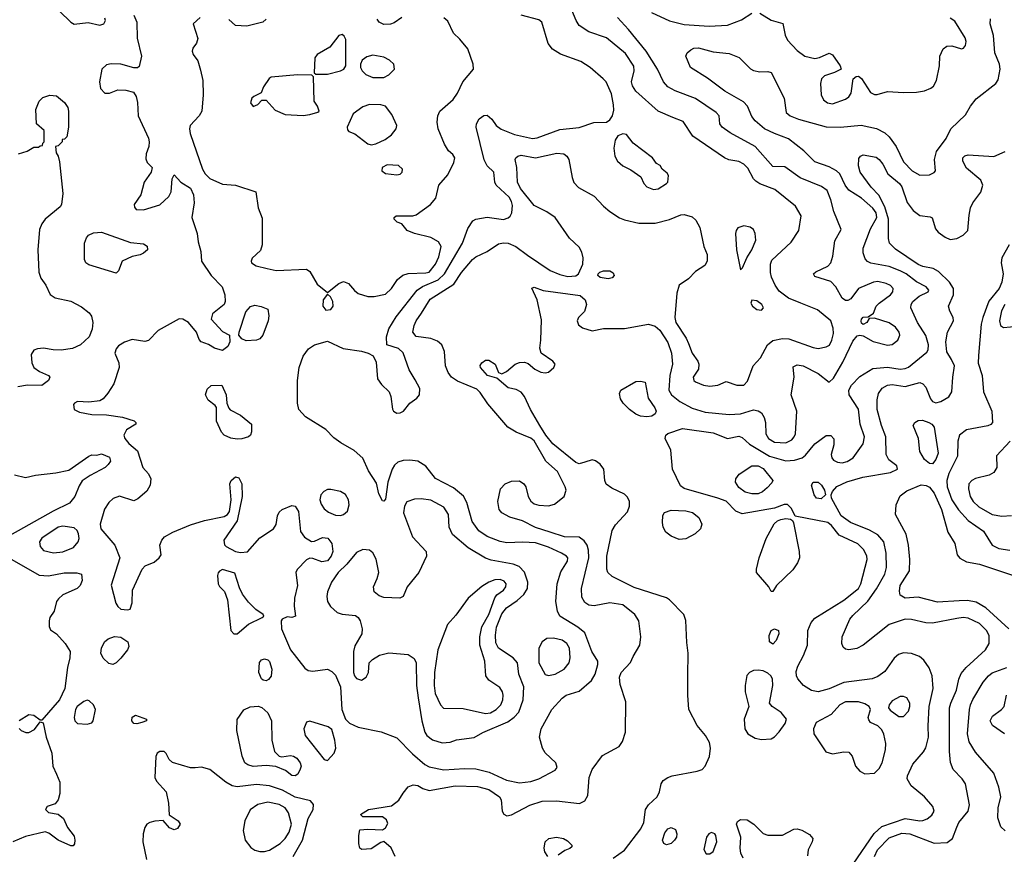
# Model space of a CAD drawing. Extents: x 1173079 to 1307053, y 522583 to 678478.
# Tile 127 of 256: x 1242617 to 1248720, y 539348 to 544521. Entities that reach past the tile are written whole.
import ezdxf

# ---------------------------------------------------------------- set-up
doc = ezdxf.new("R2010")
doc.units = 0

msp = doc.modelspace()

# ---------------------------------------------------------------- linework, layer by layer
at = {"layer": '0CON20XD'}
for points in [[(1242865, 544572.9), (1242935, 544506), (1242955, 544494.3), (1243042.7, 544502.7), (1243115, 544488.1), (1243138, 544495), (1243150, 544515), (1243145, 544530)], [(1244945.4, 539335), (1244919, 539389), (1244875, 539427.5), (1244855, 539421.4), (1244795, 539381.4), (1244737, 539377), (1244726.4, 539386.4), (1244720, 539415), (1244718.8, 539465), (1244725, 539500), (1244775, 539504), (1244865, 539500), (1244885, 539512), (1244898.8, 539538.8), (1244891.7, 539561.7), (1244865, 539580), (1244745, 539580), (1244730, 539595), (1244780, 539625), (1244920.7, 539649.3), (1244966.6, 539683.4), (1244995, 539726.2), (1245025, 539766), (1245055, 539778.6), (1245084.5, 539774.5), (1245116.4, 539756.4), (1245155, 539744.3), (1245316.8, 539773.2), (1245455, 539769.1), (1245525, 539748.9), (1245590, 539705), (1245600.8, 539685), (1245607.5, 539615), (1245617.3, 539597.3), (1245636.1, 539586.1), (1245665, 539592), (1245778.1, 539651.9), (1245855, 539676.7), (1245945, 539678.4), (1246087.2, 539662.8), (1246120, 539680), (1246137.6, 539712.4), (1246145.8, 539825), (1246165, 539874.4), (1246229.2, 539960.8), (1246333, 540017), (1246353.1, 540046.9), (1246371.9, 540105), (1246373, 540293), (1246339.8, 540399.8), (1246334.6, 540445), (1246345, 540475.6), (1246402.9, 540537.1), (1246418.5, 540575), (1246461.4, 540645), (1246467.1, 540695), (1246454, 540795), (1246429.2, 540835), (1246355, 540894.4), (1246275, 540905.6), (1246177, 540887), (1246145, 540893.1), (1246119.1, 540909.1), (1246102.1, 540942.1), (1246099.6, 540995), (1246144.2, 541185), (1246143, 541233), (1246133.5, 541263.5), (1246115, 541291.9), (1246085, 541314.4), (1245994.7, 541315.3), (1245905.5, 541345.5), (1245815, 541373.4), (1245734, 541414), (1245655, 541438.2), (1245605, 541464.3), (1245588, 541485), (1245580, 541535), (1245597, 541613), (1245626.2, 541645), (1245665, 541660.5), (1245715, 541662.2), (1245742.5, 541645), (1245754.4, 541625), (1245767.8, 541565), (1245785, 541535.8), (1245805, 541521.1), (1245835, 541511.5), (1245895, 541508.2), (1245931.2, 541518.8), (1245991.2, 541565), (1246003.3, 541605), (1245998.8, 541625), (1245949.8, 541719.8), (1245878.5, 541785), (1245805, 541910.4), (1245785, 541927.1), (1245695, 541963.8), (1245642.2, 541995), (1245519.3, 542140.7), (1245471.3, 542211.3), (1245450.8, 542230.8), (1245331, 542281), (1245294.4, 542305), (1245273.3, 542335), (1245256.9, 542375), (1245250.6, 542465), (1245234.3, 542505), (1245207.6, 542527.6), (1245165.3, 542545.3), (1245075, 542556.7), (1245054.5, 542585), (1245061.8, 542625), (1245073.8, 542655), (1245108.5, 542701.5), (1245160.3, 542789.7), (1245307.7, 542882.2), (1245355, 542953.5), (1245423.8, 543035), (1245445, 543051.5), (1245515.2, 543084.8), (1245585, 543131.8), (1245615, 543138.8), (1245645.2, 543135.2), (1245691.4, 543115), (1245765, 543062.5), (1245905, 542967.3), (1245965, 542940.7), (1246015, 542929.7), (1246065, 542933.9), (1246079.6, 542945), (1246106.5, 543005), (1246108.7, 543045), (1246100.5, 543080.5), (1246085, 543110.6), (1246025, 543167.8), (1245935.6, 543295), (1245885, 543330.4), (1245805, 543368.7), (1245721.2, 543475), (1245703.5, 543515), (1245697.7, 543605), (1245687.8, 543655), (1245691.4, 543665), (1245704, 543676), (1245725, 543680.9), (1245814.4, 543665.6), (1245946.6, 543693.4), (1245989.3, 543689.3), (1246009.2, 543675), (1246020, 543655), (1246041.9, 543541.9), (1246051.4, 543511.4), (1246080.1, 543480.1), (1246177.1, 543427.1), (1246235, 543365.6), (1246275, 543332.9), (1246335, 543292), (1246365, 543280), (1246455, 543260), (1246555, 543260.5), (1246645, 543282.5), (1246715, 543312.5), (1246735, 543313.5), (1246785, 543300), (1246808.7, 543278.7), (1246833.4, 543233.4), (1246857.5, 543115), (1246877.1, 543065), (1246878.1, 543025), (1246862.7, 542997.3), (1246805, 542961.1), (1246762.9, 542915), (1246704, 542875), (1246690, 542825), (1246678.2, 542675), (1246684.1, 542645), (1246748, 542548), (1246763.1, 542513.1), (1246784.6, 542455), (1246820, 542405), (1246827.3, 542385), (1246823.3, 542355), (1246790.6, 542305), (1246794.4, 542285), (1246805, 542275.7), (1246855, 542256.7), (1246895, 542250.5), (1246945, 542256.7), (1246995, 542279.4), (1247062.5, 542255), (1247105, 542255.7), (1247128.9, 542281.1), (1247162.2, 542375), (1247209.1, 542425), (1247252.9, 542505), (1247285, 542532.1), (1247345, 542545.4), (1247385, 542543.2), (1247535, 542488.7), (1247565, 542483.1), (1247615, 542493.3), (1247635.3, 542504.7), (1247651.6, 542535), (1247660, 542575), (1247658.4, 542608.4), (1247645.4, 542655), (1247562.6, 542722.6), (1247458, 542765), (1247383.1, 542795), (1247325, 542838.8), (1247299.6, 542875), (1247275.9, 542925.9), (1247270, 542955), (1247270.4, 543005), (1247279.6, 543030.4), (1247397.7, 543142.3), (1247445.5, 543215), (1247460.8, 543305), (1247426, 543365), (1247297.9, 543467.9), (1247205, 543503.8), (1247180, 543520), (1247165, 543535.5), (1247130.5, 543600.5), (1247106.1, 543626.1), (1247075, 543641.2), (1247012.3, 543652.2), (1246984.8, 543664.8), (1246790, 543800), (1246730.2, 543890.2), (1246665.7, 543915.7), (1246574.2, 543955), (1246435, 544077.8), (1246415, 544111.4), (1246409.1, 544135), (1246426.1, 544205), (1246424, 544234), (1246371.8, 544311.8), (1246255, 544408.2), (1246145, 544445.6), (1246085, 544485.7), (1246066.4, 544515), (1246040.2, 544580.3)], [(1246534, 544565), (1246645, 544513.3), (1246735, 544492.2), (1246889.5, 544480.5), (1247005, 544486.5), (1247090.3, 544519.7), (1247155, 544561.4)], [(1247205, 544561.4), (1247275, 544518.6), (1247346.6, 544496.6), (1247361.9, 544425), (1247376.9, 544395), (1247435, 544329.2), (1247484.3, 544294.3), (1247545, 544280), (1247574.1, 544285.9), (1247635, 544313.8), (1247655, 544303.3), (1247703.3, 544235), (1247707.5, 544215), (1247667.3, 544192.7), (1247605, 544173.8), (1247586.1, 544153.9), (1247580, 544125), (1247584.3, 544054.3), (1247600, 544025), (1247624, 544005), (1247655, 544000), (1247735, 544029.2), (1247755, 544042), (1247770, 544065), (1247783.8, 544155), (1247800.7, 544169.3), (1247815, 544170), (1247835, 544156.2), (1247889.8, 544069.8), (1247915, 544056.9), (1247931.8, 544058.2), (1247994.6, 544075.4), (1248095, 544069.4), (1248175, 544072.2), (1248225, 544081.1), (1248265, 544095.8), (1248281.7, 544108.3), (1248300, 544145), (1248317.5, 544235), (1248320, 544295), (1248339.7, 544340.3), (1248362.7, 544357.3), (1248395, 544360), (1248455, 544340), (1248466.4, 544343.6), (1248478.8, 544361.2), (1248484, 544385), (1248477.6, 544407.6), (1248412, 544512), (1248385, 544531.4)], [(1243325, 544550), (1243344.3, 544505), (1243346.2, 544406.2), (1243371.4, 544295), (1243358.3, 544231.7), (1243347, 544223), (1243325, 544222.5), (1243245, 544245.7), (1243185, 544246.9), (1243155, 544241.4), (1243126.9, 544215), (1243111.8, 544135), (1243118.9, 544095), (1243145, 544066), (1243174.2, 544065.8), (1243225, 544085.8), (1243275, 544084), (1243322.3, 544072.3), (1243338.6, 544045), (1243346.8, 544006.8), (1243350.8, 543925), (1243415, 543787.5), (1243420, 543765), (1243418.8, 543735), (1243400.7, 543689.3), (1243398.3, 543658.3), (1243407.5, 543635), (1243437.5, 543605), (1243432.5, 543575), (1243388.8, 543515), (1243368, 543435), (1243327.5, 543375), (1243328.3, 543358.3), (1243340, 543345), (1243385, 543343.3), (1243485, 543374.2), (1243541.2, 543425), (1243556, 543455), (1243562.5, 543535), (1243575, 543560), (1243616.7, 543515), (1243675, 543476), (1243695, 543436.2), (1243698.9, 543385), (1243684.6, 543295), (1243716.9, 543195), (1243722.9, 543145), (1243740, 543085), (1243744.2, 543025), (1243805, 542935.8), (1243872.2, 542865), (1243889.4, 542815), (1243890.8, 542775), (1243883.8, 542755), (1243811.7, 542698.3), (1243803.3, 542665), (1243875, 542587.5), (1243917.5, 542565), (1243920, 542525), (1243906.7, 542495), (1243875, 542471.2), (1243824.1, 542484.1), (1243787.7, 542507.7), (1243742.5, 542525), (1243729.3, 542539.3), (1243713.6, 542583.6), (1243664.2, 542644.2), (1243627.5, 542665), (1243605, 542667.1), (1243475, 542595.4), (1243415, 542532.5), (1243392.6, 542527.4), (1243315, 542538.2), (1243266.9, 542523.1), (1243230.5, 542499.5), (1243215, 542481.2), (1243207.1, 542455), (1243232, 542395), (1243234.2, 542365), (1243201.4, 542265), (1243164.5, 542205.5), (1243135, 542171.2), (1243115, 542158), (1243045, 542149.4), (1242975, 542154), (1242956.7, 542145), (1242950.8, 542135), (1242954.2, 542105), (1242988.3, 542088.3), (1243065, 542073.6), (1243155, 542072.9), (1243255, 542056.5), (1243326, 542035), (1243336.2, 542025), (1243336.2, 542015), (1243280.2, 541979.8), (1243262.9, 541945), (1243270, 541925), (1243293.9, 541895), (1243348.1, 541848.1), (1243381.1, 541745), (1243416, 541706), (1243429.2, 541675), (1243425.3, 541635), (1243405, 541597.8), (1243349.1, 541550.9), (1243325, 541539.2), (1243235, 541567.9), (1243195.9, 541554.1), (1243170.6, 541529.4), (1243143, 541487), (1243115.6, 541395), (1243119.4, 541365), (1243207.1, 541265), (1243237.5, 541185), (1243184.2, 541015.8), (1243213.1, 540905), (1243225, 540884), (1243245, 540868), (1243285, 540862.5), (1243303, 540867), (1243313.6, 540906.4), (1243316.2, 540985), (1243376, 541115), (1243394.3, 541135.7), (1243450.3, 541159.7), (1243481.2, 541185), (1243493.8, 541205), (1243486.7, 541265), (1243498.8, 541295), (1243515, 541316.2), (1243567.5, 541345), (1243675, 541390.8), (1243762.1, 541417.9), (1243885, 541442), (1243905.9, 541454.1), (1243917.5, 541472.5), (1243928.9, 541545), (1243919.2, 541645), (1243927.1, 541665), (1243955, 541688.6), (1243975, 541680.8), (1243993.3, 541645), (1243995.6, 541565.6), (1243965.5, 541414.5), (1243883.3, 541295), (1243886.1, 541266.1), (1243896.7, 541255), (1243955, 541224), (1243985, 541218.8), (1244028.3, 541221.7), (1244105, 541308.8), (1244191.2, 541365), (1244207.3, 541392.7), (1244214.3, 541445), (1244225, 541469.2), (1244245, 541485.7), (1244305, 541510), (1244325, 541506), (1244345, 541473.3), (1244358.3, 541348.3)], [(1243736.2, 544535), (1243693.3, 544495), (1243721.2, 544405), (1243713.3, 544375), (1243690, 544345), (1243686.2, 544325), (1243692, 544305), (1243720.8, 544265), (1243738.8, 544208.8), (1243753.3, 544143.3), (1243753.9, 544055), (1243745.5, 543954.5), (1243730, 543925), (1243674.3, 543865), (1243669.4, 543845), (1243673.1, 543815), (1243750.7, 543595), (1243767.9, 543565), (1243795, 543537.5), (1243875, 543500.8), (1243955, 543496.2), (1244080, 543455), (1244094.4, 543354.4), (1244120.7, 543290.7), (1244120.6, 543125), (1244109.7, 543090.3), (1244057.3, 543042.7), (1244051.2, 543025), (1244055, 543014), (1244083.3, 542995), (1244150.5, 542979.5), (1244207.3, 542967.3), (1244395, 542974.2), (1244415, 542961.2), (1244461.7, 542881.7), (1244525, 542830), (1244595, 542885.8), (1244625, 542898), (1244655, 542886.7), (1244691.7, 542841.7), (1244714.4, 542824.4), (1244774.5, 542804.5), (1244815, 542804.4)], [(1244145.8, 544524.2), (1244125, 544506.7), (1244025, 544480), (1243955, 544484), (1243913.2, 544523.2)], [(1244358.3, 541348.3), (1244382.8, 541312.8), (1244425, 541286), (1244445, 541289.2), (1244495, 541312.2), (1244527.3, 541307.3), (1244551.8, 541275), (1244557.9, 541225), (1244548.8, 541195), (1244525, 541167.9), (1244490.6, 541160.6), (1244435, 541182), (1244415, 541183.8), (1244395, 541173.8), (1244336.8, 541113.2), (1244329.2, 541095), (1244338.9, 541015), (1244321.4, 540935), (1244318, 540885), (1244326.2, 540825), (1244305, 540816.2), (1244275, 540820), (1244243.6, 540806.4), (1244237.5, 540795), (1244240.6, 540745), (1244295.3, 540615), (1244385, 540501.4), (1244405, 540488.1), (1244435, 540482.2), (1244525, 540495.5), (1244551.4, 540481.4), (1244575, 540458), (1244606.5, 540385), (1244614.6, 540244.6), (1244635.7, 540185), (1244660.4, 540160.4), (1244715.3, 540135.3), (1244857.1, 540107.1), (1244955, 540069.4), (1245050.9, 539970.8), (1245128.5, 539905), (1245155, 539889.4), (1245245, 539871.9), (1245375, 539880.5), (1245445, 539877.8), (1245526.4, 539856.4), (1245635, 539807.2), (1245715, 539791.4), (1245785, 539799.7), (1245835.8, 539815), (1245935, 539870), (1245948, 539885), (1245939.2, 539915), (1245875, 539977.1), (1245857.5, 540005), (1245839.1, 540075), (1245849.6, 540125), (1245915, 540246.2), (1245979.2, 540315), (1246005, 540334.3), (1246085, 540358.6), (1246162.2, 540425), (1246183.8, 540465), (1246200.9, 540525), (1246200.9, 540545), (1246163.9, 540605), (1246119.9, 540719.9), (1246076, 540756), (1245965, 540823.5), (1245949.5, 540855), (1245940, 540915), (1245948.5, 541025), (1245970.5, 541099.5), (1246012.7, 541165), (1246013.5, 541185), (1246006.5, 541195), (1245975.7, 541215), (1245895, 541250.7), (1245815, 541278.1), (1245735, 541282.9), (1245637.5, 541277.5), (1245595, 541286.2), (1245515, 541316.8), (1245463.5, 541353.5), (1245421, 541411), (1245388.9, 541528.9), (1245368.2, 541568.2), (1245305, 541620.4), (1245195, 541676.9), (1245133.8, 541753.8), (1245084.7, 541784.7), (1245035, 541791.8), (1244995, 541788.8), (1244961.7, 541778.3), (1244939.6, 541760.4), (1244925.2, 541734.8), (1244899.7, 541655), (1244885, 541548.8), (1244875, 541536), (1244865, 541538), (1244842.8, 541582.8), (1244828.9, 541648.9), (1244779.5, 541725), (1244743.8, 541803.8), (1244691.3, 541851.3), (1244607.7, 541897.7), (1244565, 541929.6), (1244515, 541980.9), (1244388.9, 542058.9), (1244348, 542105), (1244340, 542145), (1244339.6, 542285), (1244349.3, 542365), (1244373.9, 542435), (1244408.3, 542481.7), (1244445.2, 542504.8), (1244525, 542528), (1244622.1, 542482.1), (1244736.1, 542466.1), (1244776.7, 542455), (1244808.1, 542438.1), (1244827.5, 542397.5), (1244835.5, 542295), (1244860.4, 542260.4), (1244906.7, 542215), (1244918.5, 542185), (1244927.9, 542107.9), (1244935, 542094.4), (1244955, 542082.5), (1244975, 542084), (1244995.5, 542095), (1245035.8, 542144.2), (1245078.6, 542175), (1245094.4, 542195), (1245097.1, 542235), (1245068.9, 542288.9), (1245030.9, 542350.9), (1244995, 542456.7), (1244965, 542482.5), (1244893.3, 542505), (1244890.9, 542555), (1244904.3, 542605.7), (1244950.2, 542679.8), (1245081.1, 542845), (1245112.9, 542867.1), (1245210.6, 542909.4), (1245251.1, 542945), (1245362.3, 543135), (1245394, 543226), (1245425, 543274.2), (1245445, 543285.6), (1245515, 543297.5), (1245615, 543283.3), (1245645, 543292.9), (1245656.6, 543303.4), (1245666.6, 543323.4), (1245671.4, 543368.6), (1245665.9, 543395), (1245651.3, 543421.3), (1245569.4, 543495), (1245561.9, 543515), (1245556.7, 543575), (1245515, 543615.4), (1245495, 543652.2), (1245445.8, 543855), (1245448, 543875), (1245464.4, 543905.6), (1245493.2, 543926.8), (1245515, 543929.2), (1245543.8, 543903.8), (1245570, 543865), (1245602.1, 543842.1), (1245685, 543809.5), (1245795, 543784.1), (1245825, 543789.1), (1245965, 543840.7), (1246085, 543851.8), (1246175.7, 543884.3), (1246255, 543886.2), (1246275, 543900), (1246292, 543925), (1246299.1, 543960.9), (1246297.5, 543992.5), (1246285, 544061.2), (1246252.5, 544135), (1246233.6, 544153.6), (1246152, 544225), (1246095, 544261.9), (1245968.3, 544308.3), (1245918.7, 544338.7), (1245893, 544373), (1245853.8, 544505), (1245835, 544519.2), (1245725, 544549.1)], [(1244815, 542804.4), (1244885, 542820), (1244922.2, 542855), (1244959.8, 542910.2), (1244992.3, 542937.7), (1245025, 542948.2), (1245135, 542951.6), (1245155, 542956.9), (1245194.2, 543005), (1245215, 543050.8), (1245228.8, 543115), (1245213.4, 543143.4), (1245165, 543170.4), (1245065, 543195.5), (1245018.8, 543215), (1244986.4, 543256.4), (1244956.4, 543266.4), (1244937.5, 543285), (1244937.5, 543295), (1244950, 543305), (1245054.4, 543305.6), (1245075, 543310.6), (1245164.4, 543375), (1245195.7, 543415), (1245214.3, 543495), (1245270.9, 543559.1), (1245308, 543635), (1245313.8, 543665), (1245301.2, 543685), (1245275, 543708), (1245249.2, 543749.2), (1245210.8, 543845), (1245205.3, 543885.3), (1245207.9, 543925), (1245221.1, 543955), (1245303.6, 544026.4), (1245330, 544065), (1245363.4, 544136.6), (1245429.2, 544215), (1245427.5, 544245), (1245395, 544341.2), (1245345, 544401.2), (1245306.6, 544436.6), (1245271.7, 544511.7), (1245245, 544533.5)], [(1244985, 544534.2), (1244938.3, 544501.7), (1244915, 544492.7), (1244875, 544491.6), (1244845.7, 544505), (1244833.3, 544525)], [(1246296.2, 539325), (1246365, 539373.5), (1246466.2, 539505), (1246485.4, 539545), (1246495.7, 539625), (1246514.2, 539655), (1246567.8, 539705), (1246581.9, 539735), (1246592.9, 539785), (1246605.6, 539805), (1246634.3, 539825), (1246662, 539835), (1246816.6, 539863.4), (1246846.2, 539873.8), (1246866.1, 539893.9), (1246893.5, 539955), (1246899.5, 540005), (1246891.7, 540041.7), (1246868, 540085), (1246815.6, 540145.6), (1246764.4, 540245), (1246757.5, 540335), (1246759.2, 540455), (1246759.4, 540595), (1246751.1, 540661.1), (1246746.6, 540796.6), (1246733.9, 540835), (1246645.2, 540925.2), (1246626.8, 540936.8), (1246425, 541001.3), (1246289.9, 541069.9), (1246262.7, 541095), (1246256.2, 541116.2), (1246256, 541195), (1246290, 541355), (1246309.7, 541390.3), (1246385, 541470), (1246397.1, 541505), (1246397.1, 541535), (1246385, 541562), (1246365, 541580.6), (1246287, 541617), (1246253, 541643), (1246243.1, 541665), (1246238.1, 541735), (1246215, 541766.7), (1246185, 541787.5), (1246165, 541793.6), (1246120.9, 541779.2), (1246085, 541768.8), (1246065, 541776.4), (1245922.2, 541892.2), (1245879.2, 541945), (1245841.2, 542005), (1245782.9, 542105), (1245746.5, 542185), (1245725, 542211.4), (1245695, 542228.1), (1245645, 542240), (1245575, 542300), (1245516.2, 542315), (1245473.5, 542365), (1245471.4, 542378.6), (1245481.1, 542395), (1245505, 542410), (1245525, 542411.5), (1245564.5, 542385), (1245583.9, 542333.9), (1245605, 542326), (1245635, 542340), (1245687.1, 542385), (1245715, 542396.1), (1245745, 542397.5), (1245769.3, 542389.3), (1245810, 542355), (1245847, 542337), (1245875, 542331.4), (1245895, 542337.1), (1245928.6, 542365), (1245935.7, 542385), (1245920.8, 542405), (1245849.2, 542455), (1245840.6, 542485), (1245847.1, 542535), (1245851.1, 542661.1), (1245824.5, 542784.5), (1245792.3, 542857.7), (1245805, 542863.3), (1245862.2, 542842.2), (1246091, 542811), (1246122.3, 542785), (1246129.7, 542755), (1246118.4, 542711.6), (1246080.4, 542675), (1246072, 542655), (1246080.3, 542630.3), (1246105, 542611.9), (1246165, 542593.5), (1246235, 542606.1), (1246365, 542608), (1246515, 542633.8), (1246555, 542622.1), (1246585, 542597.3), (1246635, 542520), (1246656.6, 542455), (1246662.3, 542385), (1246647.4, 542315), (1246639.6, 542225), (1246656.4, 542195), (1246707.8, 542155), (1246785, 542114.1), (1246865, 542088.8), (1247015, 542074.6), (1247085, 542078.8), (1247165, 542102.3), (1247195, 542096.4), (1247213.9, 542083.9), (1247231.8, 542055), (1247240, 542025), (1247242.3, 541955), (1247258.5, 541925), (1247295, 541903.4), (1247365, 541898.8), (1247402.4, 541917.6), (1247418.1, 541935), (1247425.6, 541955), (1247433.3, 542095), (1247399.1, 542195), (1247417.8, 542305), (1247411.4, 542368.6), (1247435, 542381.4), (1247473.3, 542375), (1247565, 542328.5), (1247635, 542274.5), (1247661.7, 542298.3), (1247718.6, 542398.6), (1247780.8, 542529.2), (1247808.3, 542561.7), (1247825, 542566.2), (1247845, 542561.4), (1247906.3, 542526.3), (1247995, 542503.3), (1248025, 542508.1), (1248060, 542535), (1248072.2, 542565), (1248068.9, 542585), (1248045, 542614.3), (1248005, 542641.4), (1247915, 542670), (1247881.7, 542668.3), (1247867.5, 542645), (1247845, 542632.5), (1247835, 542640), (1247832, 542652), (1247834.3, 542665.7), (1247845, 542676.7), (1247875, 542680), (1247908.3, 542701.7), (1247926.2, 542745), (1247944, 542765), (1248014.4, 542815), (1248029.4, 542835), (1248030.6, 542855), (1248014, 542874), (1247986.9, 542886.9), (1247935, 542897.3), (1247908.8, 542895), (1247815.7, 542855), (1247768.7, 542791.3), (1247749.7, 542780.3), (1247735, 542780.8), (1247714, 542794), (1247674.7, 542865), (1247645, 542897.9), (1247545, 542928.8), (1247536.2, 542945), (1247552.5, 542957.5), (1247625, 542992.9), (1247644.3, 543015), (1247657.8, 543055), (1247669.7, 543150.3), (1247709.5, 543220.5), (1247662.5, 543332.5), (1247644.6, 543405), (1247621.9, 543461.9), (1247587, 543487), (1247455, 543541.5), (1247359.1, 543609.1), (1247285, 543611.4), (1247175, 543735.5), (1247020.2, 543820.2), (1246972, 543855), (1246956.7, 543875), (1246953.3, 543925), (1246933.8, 543945), (1246805, 544031.8), (1246679.2, 544079.2), (1246635, 544105.5), (1246607.3, 544135), (1246570, 544215), (1246499.5, 544325), (1246390.6, 544460.6), (1246323.1, 544535)], [(1247783.8, 539286.2), (1247913.4, 539476.6), (1247959.8, 539520.2), (1248105, 539570.8), (1248195, 539554.6), (1248215, 539556.5), (1248242, 539568), (1248270, 539590), (1248285.6, 539615), (1248276.9, 539645), (1248224.7, 539704.7), (1248143.2, 539773.2), (1248117.7, 539815), (1248120, 539835), (1248152.7, 539907.3), (1248217.8, 539982.2), (1248232.6, 540007.4), (1248249.6, 540075), (1248248.2, 540145), (1248253.1, 540265), (1248278.5, 540375), (1248273.2, 540455), (1248253.6, 540503.7), (1248221.5, 540551.5), (1248193.4, 540573.4), (1248145, 540593.1), (1248095, 540596.9), (1248063.7, 540586.3), (1248037.1, 540562.9), (1247979.8, 540480.2), (1247935, 540449.5), (1247900, 540435), (1247725, 540413.3), (1247635, 540372.9), (1247565, 540354.6), (1247525, 540363.6), (1247474.4, 540395), (1247440.4, 540435), (1247431.5, 540455), (1247429.8, 540480.2), (1247438.9, 540515), (1247475, 540580), (1247500.6, 540645), (1247501.2, 540735), (1247522, 540785), (1247545, 540812), (1247725, 540923.1), (1247816, 540995), (1247831.3, 541025), (1247870.6, 541175), (1247867.9, 541197.9), (1247847.9, 541237.9), (1247811.7, 541271.7), (1247696.2, 541326.2), (1247648.9, 541385), (1247625, 541403.9), (1247423.9, 541443.9), (1247400.9, 541490.9), (1247375, 541515.7), (1247355, 541516.9), (1247296.1, 541493.9), (1247095, 541458.5), (1247055, 541475.4), (1246995, 541537.5), (1246945, 541554.4), (1246736.1, 541616.1), (1246712.7, 541632.7), (1246663.2, 541735), (1246653.6, 541853.6), (1246618.6, 541925), (1246622.5, 541945), (1246634.6, 541955.4), (1246725, 541988.1), (1246915, 541960.4), (1247005, 541925.7), (1247075, 541939.6), (1247095, 541931.5), (1247140.6, 541890.6), (1247265, 541815.7), (1247365, 541786.6), (1247418.5, 541791.5), (1247466.7, 541805), (1247487.7, 541822.3), (1247545, 541892.9), (1247615, 541943.3), (1247645, 541943.5), (1247663.1, 541923.1), (1247663.1, 541885), (1247646.9, 541825), (1247650, 541805), (1247660.5, 541790.5), (1247685, 541778.1), (1247715, 541774.6), (1247745, 541781.8), (1247782.7, 541805), (1247845, 541892.9), (1247854, 541935), (1247826.1, 542015), (1247815, 542106), (1247758.1, 542195), (1247756.9, 542225), (1247771.9, 542255), (1247825, 542310.4), (1247905, 542358.6), (1247995, 542366.7), (1248075, 542355.7), (1248105, 542358.3), (1248125, 542366.5), (1248240.1, 542459.9), (1248247.6, 542475), (1248250.3, 542505), (1248234, 542564), (1248181.1, 542645), (1248139.3, 542735), (1248141.8, 542755), (1248153.2, 542775), (1248192.9, 542807.1), (1248246.7, 542835), (1248251.2, 542845), (1248236, 542865), (1248175.6, 542895.6), (1248110.4, 542945), (1248073.5, 542965), (1248005, 542990.9), (1247891.6, 543011.6), (1247871.6, 543021.6), (1247857.8, 543037.8), (1247845.4, 543075.4), (1247844.6, 543105), (1247889.6, 543225), (1247929.5, 543295), (1247924.6, 543324.6), (1247905, 543352.9), (1247835, 543415.3), (1247755.3, 543465.3), (1247732.5, 543495), (1247700, 543565), (1247680.5, 543585), (1247635, 543609.4), (1247545, 543640), (1247477.9, 543707.9), (1247383, 543783), (1247295, 543815.3), (1247233.3, 543845), (1247175, 543894.5), (1247155, 543921.9), (1247127.2, 543985), (1247102.2, 544012.2), (1246988.2, 544078.2), (1246879.1, 544159.1), (1246774.6, 544224.6), (1246746, 544295), (1246753.8, 544315), (1246776.2, 544335), (1246795, 544344.4), (1246825, 544347.5), (1246915, 544321.5), (1247015, 544310.9), (1247076.7, 544286.7), (1247146.6, 544216.6), (1247165, 544205.5), (1247205, 544197.3), (1247255, 544200.6), (1247275, 544192.9), (1247354.5, 544035), (1247368.6, 543945), (1247392, 543925), (1247444.7, 543904.7), (1247615, 543857.6), (1247705, 543855.3), (1247832.2, 543867.8), (1247926.6, 543846.6), (1247979.5, 543819.5), (1248005, 543795.6), (1248048.7, 543735), (1248095, 543639.4), (1248148.9, 543585), (1248195, 543558.2), (1248255, 543559.6), (1248285, 543573.3), (1248293.1, 543585), (1248287.3, 543655), (1248298.8, 543705), (1248358.6, 543785), (1248387.5, 543845), (1248479.4, 543930.6), (1248510, 543985), (1248545, 544031.4), (1248666.7, 544125), (1248680.9, 544149.1), (1248694.1, 544215), (1248690, 544245), (1248661.2, 544315), (1248653.3, 544423.3), (1248631.8, 544495), (1248634.6, 544525.4)], [(1244452.5, 544182.5), (1244525, 544184.2), (1244606.2, 544203.8), (1244626, 544215), (1244638, 544235), (1244637.7, 544397.7), (1244628.8, 544418.8), (1244615, 544428.8), (1244595, 544423.8), (1244539.4, 544350.6), (1244460, 544305), (1244446.7, 544285), (1244442.5, 544192.5), (1244452.5, 544182.5)], [(1244805, 544162.3), (1244875, 544163.5), (1244905, 544178.5), (1244941.1, 544215), (1244935.7, 544245), (1244909.2, 544269.2), (1244875, 544288.9), (1244805, 544301.1), (1244768.3, 544291.7), (1244740.7, 544269.3), (1244729.4, 544245), (1244730, 544225), (1244739.5, 544205), (1244761.7, 544181.7), (1244805, 544162.3)], [(1244375, 543927.5), (1244415, 543934), (1244465, 543947.5), (1244472.5, 543955), (1244463.3, 543985), (1244442, 544015), (1244437.5, 544167.5), (1244427.5, 544177.5), (1244339.1, 544179.1), (1244176.1, 544163.9), (1244163.6, 544156.4), (1244127.5, 544105), (1244113, 544067), (1244067.5, 544045), (1244056.4, 544033.6), (1244047.5, 544005), (1244065, 543982.5), (1244092.5, 543995), (1244118.3, 544021.7), (1244145, 544022.5), (1244200.9, 543960.9), (1244263, 543933), (1244375, 543927.5)], [(1242610.3, 543689.7), (1242663.9, 543706.1), (1242705, 543730), (1242735, 543730), (1242745, 543740), (1242758.3, 543741.7), (1242760, 543755), (1242770, 543765), (1242770, 543835), (1242722.5, 543875), (1242716.7, 543965), (1242738.8, 544015), (1242761.7, 544038.3), (1242805, 544053.8), (1242845, 544050), (1242895, 544007.5), (1242915.9, 543975.9), (1242920, 543955), (1242920, 543855), (1242910, 543795), (1242895, 543780), (1242881.7, 543778.3), (1242880, 543765), (1242855, 543740), (1242840, 543735), (1242842.5, 543695), (1242855.9, 543675.9), (1242865, 543640), (1242885.5, 543444.5), (1242875.8, 543375), (1242868.3, 543361.7), (1242775.8, 543284.2), (1242753.8, 543255), (1242740.3, 543219.7), (1242730.5, 543095), (1242737, 542957), (1242748.8, 542918.8), (1242779.2, 542875), (1242806.8, 542816.8), (1242836.8, 542796.8), (1242935, 542776), (1243000.7, 542740.7), (1243048.6, 542705), (1243062.8, 542682.8), (1243070.5, 542645), (1243066.2, 542603.8), (1243047.5, 542555), (1242995, 542506.5), (1242945, 542483.3), (1242875, 542472.9), (1242825, 542475.6), (1242765, 542484.3), (1242728.8, 542481.2), (1242705, 542473.3), (1242688, 542445), (1242692.2, 542395), (1242705.5, 542365.5), (1242740.2, 542340.2), (1242796, 542315), (1242804, 542305), (1242796, 542285), (1242755, 542253.3), (1242666.6, 542256.6), (1242605, 542245.4)], [(1244795, 543746), (1244825, 543752), (1244882.4, 543777.6), (1244921.7, 543808.3), (1244950.6, 543845), (1244954.4, 543865), (1244923.7, 543933.7), (1244885, 543984.2), (1244855, 543992.9), (1244785, 543995.6), (1244745, 543981.9), (1244685, 543938), (1244647.5, 543855), (1244648.3, 543838.3), (1244657.5, 543827.5), (1244695, 543813.8), (1244775, 543752), (1244795, 543746)], [(1246545, 543467.8), (1246575, 543471.9), (1246626.7, 543505), (1246633.3, 543515), (1246637.5, 543555), (1246629.3, 543569.3), (1246600, 543595), (1246586.4, 543616.4), (1246565, 543630), (1246540, 543665), (1246419.2, 543755), (1246378.9, 543808.9), (1246355, 543814.3), (1246325, 543802), (1246307.1, 543775), (1246300.5, 543725), (1246306.7, 543675), (1246323.3, 543645), (1246355, 543614.4), (1246405, 543590), (1246467.7, 543547.7), (1246486, 543505), (1246505, 543484.3), (1246545, 543467.8)], [(1247915.9, 539335), (1247933.3, 539375), (1248005, 539450.8), (1248085, 539479), (1248135, 539474.3), (1248285, 539416.6), (1248365, 539420.6), (1248399.4, 539445), (1248425, 539516), (1248438.2, 539545), (1248495.9, 539615), (1248504.7, 539655), (1248479.2, 539785), (1248459.2, 539815), (1248403.3, 539873.3), (1248386.9, 539916.9), (1248380, 539985), (1248380.7, 540255), (1248388, 540285), (1248424.1, 540365.9), (1248437.4, 540432.6), (1248452.3, 540467.7), (1248483.3, 540505), (1248603.6, 540615), (1248625.5, 540655), (1248625.4, 540705), (1248609.1, 540735), (1248565, 540778.2), (1248495, 540812), (1248465, 540815.3), (1248425, 540810.3), (1248275, 540779.6), (1248232.5, 540782.5), (1248145, 540803.5), (1248104.7, 540805.3), (1248005, 540772.3), (1247844.2, 540645), (1247805, 540624.4), (1247755, 540614.4), (1247735, 540619.2), (1247721.3, 540631.3), (1247713.1, 540655), (1247714.5, 540695), (1247762.9, 540805), (1247780.9, 540829.1), (1247873.8, 540916.2), (1247927.3, 540992.7), (1247979.4, 541085), (1247988.6, 541125), (1247986.6, 541215), (1247972.3, 541285), (1247935, 541327.9), (1247885, 541358), (1247765.5, 541405.5), (1247708.2, 541445), (1247648.5, 541555), (1247645.6, 541575), (1247653.8, 541596.2), (1247682.2, 541627.8), (1247744.3, 541655.7), (1247843.5, 541686.5), (1248015, 541713.5), (1248058, 541735), (1248054, 541755), (1248003.8, 541793.8), (1247986.9, 541825), (1247985.4, 541935), (1247958, 542005), (1247932.1, 542105), (1247930.9, 542165), (1247938.9, 542205), (1247962.9, 542237.1), (1247995, 542256.2), (1248025, 542259.2), (1248105, 542248.4), (1248195, 542271.5), (1248215, 542264.5), (1248233.8, 542243.8), (1248262, 542172), (1248275, 542153.5), (1248295, 542146.4), (1248326, 542154), (1248375, 542184.4), (1248394.5, 542215), (1248400, 542305), (1248411.8, 542375), (1248392.5, 542415), (1248362.7, 542462.7), (1248356.6, 542523.4), (1248366.5, 542583.5), (1248404.4, 542655), (1248403.3, 542675), (1248382.5, 542715), (1248374.6, 542745), (1248403.8, 542815), (1248405.4, 542855), (1248380, 542895), (1248310.8, 542960.8), (1248277.9, 542977.9), (1248215, 542991.2), (1248185, 543004.2), (1248045, 543098.5), (1248008.6, 543135), (1248001.1, 543165), (1248002.1, 543285), (1247980.1, 543360.1), (1247942.5, 543432.5), (1247893.9, 543483.9), (1247826.8, 543575), (1247816.2, 543615), (1247818.5, 543661.5), (1247828, 543675), (1247845, 543683.1), (1247925, 543669.6), (1247945, 543654.5), (1247966.2, 543625), (1247996.8, 543565), (1248070, 543505), (1248085, 543485.6), (1248117.1, 543387.1), (1248155, 543337.5), (1248195, 543307.5), (1248259.2, 543299.2), (1248272, 543292), (1248292.5, 543225), (1248308.9, 543205), (1248352.2, 543172.2), (1248385, 543159.6), (1248425.3, 543164.7), (1248465.4, 543184.6), (1248493.3, 543215), (1248500.9, 543309.1), (1248510.6, 543355), (1248524.3, 543385), (1248575, 543452), (1248586.5, 543495), (1248575, 543525.8), (1248485, 543600), (1248461.9, 543645), (1248463.1, 543665), (1248475, 543677.1), (1248495, 543683.1), (1248655, 543673.3), (1248725.5, 543704.5)], [(1244955, 543560), (1244975, 543564.4), (1244987.1, 543575), (1244989.2, 543595), (1244965, 543617.5), (1244895, 543621.2), (1244863.8, 543605), (1244862, 543585), (1244885, 543568.1), (1244955, 543560)], [(1247085, 542970), (1247097.7, 542982.3), (1247124.2, 543045), (1247155.6, 543095), (1247179.2, 543155), (1247175.8, 543195), (1247165, 543220), (1247143.8, 543235), (1247105, 543243.8), (1247068.9, 543231.1), (1247058.2, 543215), (1247054.6, 543195), (1247059.7, 543095), (1247085, 542970)], [(1243215, 542950), (1243045, 543000.6), (1243027.1, 543015), (1243020, 543035), (1243020, 543135), (1243030.5, 543169.5), (1243043.9, 543186.1), (1243075, 543200), (1243125, 543204.3), (1243305, 543139.2), (1243385, 543131.2), (1243407.3, 543117.3), (1243408.8, 543095), (1243385, 543073.8), (1243365, 543063.3), (1243315, 543053.3), (1243252.5, 543025), (1243230, 542965), (1243215, 542950)], [(1248750.4, 543125), (1248704.4, 543045.6), (1248700.5, 543015), (1248711.6, 542945), (1248705.2, 542895), (1248687.1, 542855), (1248623.5, 542776.5), (1248585.6, 542674.4), (1248576.5, 542633.5), (1248558.8, 542438.8), (1248557.6, 542392.4), (1248582.5, 542315), (1248590.3, 542215), (1248642.1, 542095), (1248645.6, 542025), (1248635, 542011.9), (1248616.6, 542003.4), (1248485, 541978.2), (1248441.5, 541945), (1248431.7, 541908.3), (1248428.8, 541815), (1248375, 541709.2), (1248363.3, 541665), (1248365.7, 541625), (1248394.2, 541545), (1248435, 541482.9), (1248495, 541416.2), (1248591.5, 541351.5), (1248645, 541263.2), (1248685, 541243.5), (1248753.1, 541233.1)], [(1246265, 542914.4), (1246215, 542922.5), (1246201.2, 542935), (1246202, 542945), (1246213.6, 542956.4), (1246235, 542964.2), (1246275, 542964.2), (1246295, 542951.2), (1246302, 542935), (1246288.3, 542921.7), (1246265, 542914.4)], [(1244515, 542720.8), (1244545, 542723.8), (1244560, 542745), (1244558, 542775), (1244544, 542804), (1244525, 542820), (1244498.6, 542785), (1244495.7, 542745.7), (1244515, 542720.8)], [(1247215, 542721.2), (1247226.2, 542735), (1247217.5, 542755), (1247185, 542779.2), (1247155, 542783.3), (1247148, 542765), (1247158, 542745), (1247185, 542724.4), (1247215, 542721.2)], [(1244021.1, 542531.1), (1243993.3, 542543.3), (1243975.9, 542565.9), (1243977.1, 542585), (1244018.7, 542711.3), (1244047.1, 542742.9), (1244075, 542750.8), (1244114.1, 542744.1), (1244155, 542727.5), (1244161.2, 542685), (1244157.5, 542655), (1244123.8, 542566.2), (1244106.2, 542543.8), (1244085, 542534.5), (1244021.1, 542531.1)], [(1248722.5, 542755), (1248702.6, 542717.4), (1248689.6, 542655), (1248696.2, 542626.2), (1248715, 542613.3), (1248845.3, 542625.3)], [(1243965, 541921.1), (1243926.9, 541926.9), (1243883.8, 541945), (1243867.5, 541965), (1243837, 542033), (1243837, 542117), (1243829.3, 542129.3), (1243785, 542163.3), (1243768.8, 542195), (1243779.5, 542230.5), (1243805, 542253.3), (1243870, 542255), (1243896.2, 542195), (1243901.2, 542145), (1243912.7, 542112.7), (1243922.2, 542102.2), (1243985, 542070), (1244054.5, 542015), (1244054.5, 541965.5), (1244046.9, 541945), (1244035, 541934.5), (1243995, 541923.8), (1243965, 541921.1)], [(1246505, 542058.6), (1246465, 542064.5), (1246435, 542075.6), (1246395.7, 542105), (1246357.1, 542145), (1246341.1, 542171.1), (1246334.4, 542205), (1246342.9, 542225), (1246435, 542277.8), (1246465, 542280.8), (1246493.9, 542273.9), (1246512.5, 542175), (1246554.3, 542115), (1246561.4, 542095), (1246555, 542078.8), (1246535, 542064), (1246505, 542058.6)], [(1248275, 541768.8), (1248255, 541770), (1248224.6, 541794.6), (1248195.7, 541845), (1248188.6, 541925), (1248154.4, 542005), (1248164.2, 542025), (1248185, 542036.4), (1248212, 542038), (1248251.2, 542025), (1248270.8, 542015), (1248285.6, 541995), (1248309.1, 541835), (1248295, 541796), (1248275, 541768.8)], [(1248755, 541909.4), (1248672, 541818), (1248673.3, 541745), (1248654.6, 541715.4), (1248625, 541697.5), (1248542, 541678), (1248517.5, 541665), (1248499.2, 541645), (1248496.9, 541613.1), (1248508.2, 541565), (1248526.8, 541535), (1248561.7, 541501.7), (1248645, 541454.7), (1248705, 541442.9), (1248765, 541447.8)], [(1242585, 541700), (1242654.2, 541684.2), (1242715, 541698.9), (1242841.7, 541711.7), (1242921.7, 541728.3), (1243045, 541816.7), (1243065, 541823.3), (1243095, 541822.5), (1243125, 541830), (1243175, 541810), (1243180, 541785), (1243166.4, 541763.6), (1243146.7, 541745), (1243053.8, 541696.2), (1243005, 541662.5), (1242985, 541631.2), (1242959.1, 541565), (1242926.1, 541523.9), (1242825, 541475.8), (1242524.2, 541305)], [(1247155, 541581.3), (1247112.8, 541592.8), (1247075, 541620.5), (1247053.8, 541655), (1247055.5, 541675), (1247075.6, 541705), (1247155, 541755.3), (1247195, 541755.3), (1247225, 541739.2), (1247284.4, 541665), (1247279.8, 541650.2), (1247249.7, 541620.3), (1247220.5, 541595), (1247195, 541582.8), (1247155, 541581.3)], [(1247585, 541551.9), (1247556.2, 541555), (1247540.9, 541575), (1247524.2, 541635), (1247535.8, 541654.2), (1247566, 541655), (1247587.5, 541635), (1247605.8, 541605), (1247612, 541575), (1247585, 541551.9)], [(1248746.8, 540745), (1248605.6, 540875.6), (1248545, 540911.1), (1248491.1, 540921.1), (1248440.3, 540919.7), (1248305, 540910.4), (1248185, 540940.9), (1248105.6, 540935.6), (1248074.4, 540954.4), (1248069.2, 540979.2), (1248074.5, 541015), (1248131.9, 541105), (1248133.1, 541175), (1248126.2, 541265), (1248111.7, 541331.7), (1248044.5, 541455), (1248050, 541515), (1248075, 541569.4), (1248115, 541600.4), (1248205, 541637.8), (1248235, 541634.4), (1248255, 541624.3), (1248285, 541585.7), (1248331.1, 541485), (1248370, 541345), (1248412.5, 541275), (1248428, 541205), (1248443.7, 541183.7), (1248485, 541161.5), (1248565, 541146.2), (1248845, 541053.2)], [(1244605, 541446.9), (1244625, 541453.5), (1244648.1, 541475), (1244659.5, 541515), (1244655.5, 541545), (1244637.1, 541577.1), (1244606.4, 541596.4), (1244545, 541610), (1244525, 541609.6), (1244502.5, 541597.5), (1244483.4, 541575), (1244477.8, 541545), (1244485, 541518.6), (1244505, 541488.9), (1244532, 541468), (1244575, 541450.8), (1244605, 541446.9)], [(1245235, 540038.9), (1245285, 540043.3), (1245325, 540057.8), (1245435, 540072.7), (1245487.9, 540102.1), (1245641.7, 540168.3), (1245682.4, 540197.6), (1245710.4, 540229.6), (1245736.8, 540305), (1245742.7, 540385), (1245710, 540465), (1245702.9, 540535), (1245675.6, 540565), (1245585, 540625.5), (1245568.8, 540658.8), (1245565.7, 540705.7), (1245573.3, 540755), (1245605, 540837.9), (1245635, 540876.2), (1245699.9, 540920.1), (1245742.1, 540957.9), (1245764.5, 540995.5), (1245767.1, 541035), (1245746.2, 541096.2), (1245712.5, 541132.5), (1245676.4, 541146.4), (1245539.6, 541170.4), (1245504.4, 541184.4), (1245397.8, 541247.8), (1245300.6, 541330.6), (1245279.5, 541375), (1245274.4, 541455), (1245245, 541499.4), (1245165, 541543.5), (1245105, 541550.6), (1245065, 541548.6), (1245017.7, 541532.3), (1245002.5, 541505), (1244995.6, 541465), (1245052.5, 541315), (1245135.6, 541225.6), (1245139.2, 541195), (1245091.8, 541095), (1245019.2, 541005), (1244993.3, 540946.7), (1244973.6, 540936.4), (1244875, 540940.5), (1244845, 540950.6), (1244815, 540974), (1244809.5, 541005), (1244833.1, 541056.9), (1244842.2, 541095), (1244826.9, 541176.9), (1244806, 541216), (1244785, 541232.7), (1244743.6, 541236.4), (1244705, 541218.9), (1244645, 541146), (1244592, 541095), (1244550.3, 541035), (1244526, 540975), (1244521.1, 540945), (1244525.4, 540915), (1244543.4, 540883.4), (1244585, 540847.3), (1244615, 540836.6), (1244697.8, 540827.8), (1244715.9, 540815.9), (1244728.5, 540795), (1244740.3, 540745), (1244737.3, 540715), (1244695, 540640.8), (1244685.4, 540605), (1244687.1, 540475), (1244692.1, 540455), (1244705, 540437.1), (1244735, 540427.5), (1244765, 540446.2), (1244779.2, 540475), (1244784, 540535), (1244803.7, 540556.3), (1244846.9, 540583.1), (1244905, 540596.2), (1245025, 540586.2), (1245061.6, 540561.6), (1245075.3, 540535), (1245077.2, 540395), (1245087.3, 540317.3), (1245108.9, 540175), (1245128.8, 540105), (1245140, 540085), (1245175, 540056.5), (1245235, 540038.9)], [(1246705, 541300), (1246655, 541319.1), (1246621.8, 541345), (1246605.4, 541375), (1246600.8, 541405), (1246602.4, 541447.6), (1246613.8, 541466.2), (1246655, 541480), (1246745, 541476.9), (1246786.8, 541466.8), (1246825.5, 541435.5), (1246844.4, 541395), (1246836.9, 541365), (1246803.3, 541333.3), (1246745, 541303.6), (1246705, 541300)], [(1242827.1, 541217.1), (1242885, 541222.8), (1242949.9, 541250.1), (1242979.1, 541285), (1242985.5, 541305), (1242981.1, 541335), (1242974.2, 541355), (1242955, 541371.4), (1242885, 541381.5), (1242855, 541375.4), (1242755, 541307.1), (1242739.5, 541285), (1242743.6, 541255), (1242765, 541231.8), (1242827.1, 541217.1)], [(1247285, 540977.5), (1247275, 540977.5), (1247260.6, 541005), (1247184.6, 541095), (1247182.9, 541115), (1247200, 541185), (1247242.8, 541305), (1247293, 541397), (1247314, 541415), (1247335, 541423.3), (1247365, 541428.9), (1247395, 541426.2), (1247407.7, 541417.7), (1247413.1, 541403.1), (1247447.5, 541225), (1247449.6, 541185), (1247437.7, 541155), (1247408.8, 541111.2), (1247308.1, 541015), (1247285, 540977.5)], [(1242568, 541175), (1242738, 541078), (1242796.8, 541073.2), (1242893, 541093), (1242971.7, 541091.7), (1243000, 541085), (1243003.8, 541045), (1242992.5, 541015), (1242974.2, 540995), (1242885, 540955.7), (1242857.6, 540932.4), (1242845.6, 540914.4), (1242831.2, 540855), (1242803.3, 540815), (1242800, 540795), (1242800.7, 540760.7), (1242809.3, 540739.3), (1242845, 540713.8), (1242900, 540655), (1242930, 540605), (1242928.6, 540565), (1242913.9, 540506.1), (1242896.8, 540375), (1242863.6, 540305), (1242755, 540180), (1242745, 540180), (1242705, 540209.2), (1242675, 540212.9), (1242613.8, 540175)], [(1243965, 540714.4), (1244034.7, 540775.3), (1244120, 540815), (1244130, 540825), (1244126.7, 540835), (1244080, 540865), (1244035, 540910), (1243999.3, 540959.3), (1243979.1, 540999.1), (1243950, 541090), (1243875, 541113.8), (1243856.1, 541103.9), (1243848.3, 541091.7), (1243843.8, 541075), (1243846.7, 541025), (1243855, 541007.5), (1243886.1, 540976.1), (1243905.6, 540925.6), (1243925.5, 540735.5), (1243944.6, 540714.6), (1243965, 540714.4)], [(1245505, 540220), (1245535, 540224.2), (1245569.6, 540245), (1245598.8, 540275), (1245611.5, 540305), (1245613.8, 540335), (1245609.6, 540355), (1245592.7, 540382.7), (1245525, 540427.7), (1245506.4, 540455), (1245499.5, 540545), (1245469.8, 540645), (1245469.5, 540695), (1245481.9, 540758.1), (1245525, 540833.3), (1245562.6, 540937.4), (1245574.2, 540955.8), (1245615, 540984.6), (1245631.1, 541005), (1245632.3, 541025), (1245620.1, 541040.1), (1245595, 541050.4), (1245561.2, 541048.8), (1245525, 541035.6), (1245482.4, 541007.6), (1245396, 540935), (1245320.3, 540829.7), (1245268.3, 540771.7), (1245209.5, 540615), (1245188.9, 540475), (1245186.7, 540395), (1245193.3, 540345), (1245225.3, 540275.3), (1245244.7, 540254.7), (1245365, 540251.8), (1245505, 540220)], [(1247285, 540651.2), (1247263.8, 540665), (1247262, 540705), (1247273.8, 540735), (1247295.9, 540745.9), (1247320, 540735), (1247322.5, 540715), (1247305, 540672.5), (1247285, 540651.2)], [(1243195, 540523.8), (1243170.8, 540530.8), (1243134.2, 540564.2), (1243121.2, 540595), (1243123.8, 540625), (1243143.8, 540665), (1243165.6, 540684.4), (1243205, 540697.8), (1243244.5, 540694.5), (1243288, 540665), (1243294.3, 540635), (1243285.6, 540615), (1243245, 540562.9), (1243215, 540533.8), (1243195, 540523.8)], [(1245895, 540455.6), (1245935, 540463.5), (1245990.8, 540495), (1246023.5, 540535), (1246029.5, 540565), (1246025.5, 540625), (1246008.9, 540655), (1245980, 540675), (1245925, 540688.2), (1245885, 540686.5), (1245855.6, 540665), (1245834.5, 540625), (1245834.4, 540535), (1245875, 540462.5), (1245895, 540455.6)], [(1244145, 540422.5), (1244126.4, 540426.4), (1244116.1, 540436.1), (1244100, 540475), (1244102.7, 540537.3), (1244115, 540553.3), (1244135, 540560), (1244155, 540553.8), (1244165, 540543.3), (1244180, 540495), (1244175, 540452.5), (1244159.5, 540430.5), (1244145, 540422.5)], [(1247215, 540059.4), (1247275, 540064), (1247295, 540076), (1247325, 540108), (1247362.1, 540157.9), (1247370, 540185), (1247336.6, 540226.6), (1247280, 540265), (1247263.8, 540285), (1247285.5, 540395), (1247282.2, 540435), (1247273.1, 540455), (1247255, 540470.9), (1247224.7, 540484.7), (1247195, 540490.3), (1247165, 540486.8), (1247140.6, 540475), (1247124, 540456), (1247112.9, 540395), (1247114.2, 540355), (1247136, 540265), (1247107.3, 540185), (1247110.8, 540125), (1247130, 540095), (1247175, 540067.8), (1247215, 540059.4)], [(1248725, 539493.3), (1248698.8, 539518.8), (1248679.4, 539575), (1248681.2, 539635), (1248697.2, 539705), (1248686.1, 539765), (1248655, 539850.4), (1248540.1, 539980.1), (1248502.3, 540045), (1248492.4, 540095), (1248503.1, 540245), (1248509.4, 540275), (1248525, 540306.7), (1248589.2, 540415), (1248621.2, 540455), (1248645, 540472.3), (1248735, 540506.7)], [(1243035, 540154.3), (1243065, 540163.8), (1243073.8, 540175), (1243087.5, 540245), (1243075.8, 540275), (1243048.9, 540298.9), (1243035, 540302.9), (1243015, 540295.7), (1242974.3, 540265), (1242963.5, 540245), (1242955.6, 540195), (1242960, 540175), (1242975, 540159.2), (1243035, 540154.3)], [(1247855, 539847.1), (1247915, 539851.4), (1247945, 539880), (1247963.5, 539915), (1247982.2, 539995), (1247984.4, 540035), (1247972.6, 540092.6), (1247959.8, 540119.8), (1247935, 540144.2), (1247890, 540165), (1247880.5, 540180.5), (1247876.4, 540196.4), (1247890, 540245), (1247882, 540265), (1247855, 540281.5), (1247815, 540293.8), (1247735, 540293.2), (1247700, 540275), (1247645.8, 540215), (1247553.3, 540165), (1247537.5, 540125), (1247538.6, 540095), (1247614.1, 539984.1), (1247655, 539971.5), (1247725, 539984), (1247755, 539980), (1247775.9, 539955.9), (1247797.8, 539895), (1247825, 539862.9), (1247855, 539847.1)], [(1248095, 540202.5), (1248125, 540235.8), (1248134.6, 540265), (1248133.8, 540285), (1248115, 540317.8), (1248095, 540326.7), (1248075, 540326.9), (1248025, 540300), (1248006.2, 540275), (1248002.5, 540255), (1248011.2, 540241.2), (1248065, 540202.5), (1248095, 540202.5)], [(1248720.8, 540095), (1248646.6, 540146.6), (1248632.9, 540175), (1248646.7, 540205), (1248701.9, 540245), (1248718.5, 540265), (1248732.5, 540335)], [(1244325, 539833.3), (1244305, 539836.9), (1244265, 539866.7), (1244205, 539892.2), (1244145, 539897.8), (1244065, 539892.7), (1244032.1, 539902.1), (1244012.9, 539915), (1243995.5, 539955.5), (1243962.5, 540115), (1243965.5, 540184.5), (1244006.6, 540243.4), (1244045, 540262), (1244096.1, 540266.1), (1244118.8, 540258.8), (1244155, 540224), (1244178.5, 540175), (1244181.1, 540055), (1244195.9, 539985.9), (1244226.4, 539956.4), (1244241.7, 539951.7), (1244295, 539960), (1244315, 539956.7), (1244335, 539943.3), (1244356.2, 539915), (1244361.2, 539895), (1244356.4, 539875), (1244340.6, 539845), (1244325, 539833.3)], [(1242615, 540127.5), (1242627.5, 540115), (1242655, 540103.8), (1242675, 540103.8), (1242708.3, 540121.7), (1242745, 540170), (1242763, 540163), (1242780.9, 540075), (1242816.2, 539975), (1242823.8, 539893.8), (1242845.5, 539845.5), (1242865.7, 539795), (1242865.7, 539724.3), (1242856.2, 539685), (1242838.3, 539661.7), (1242787.5, 539645), (1242776.7, 539625), (1242795, 539606.7), (1242855.9, 539595.9), (1242889.2, 539569.2), (1242913.8, 539515), (1242955, 539460), (1242960, 539435), (1242957, 539413), (1242948.8, 539401.2), (1242935, 539400), (1242855, 539435.6), (1242798.7, 539478.7), (1242775, 539486.9), (1242652.7, 539457.3), (1242575, 539425.3)], [(1243344.1, 540155.9), (1243325, 540159.2), (1243312.2, 540175), (1243315, 540198.8), (1243335, 540210), (1243402.5, 540185), (1243402.5, 540175), (1243375, 540164), (1243344.1, 540155.9)], [(1244525, 539928.6), (1244565.6, 539975), (1244576.7, 540005), (1244571.5, 540055), (1244552.1, 540122.1), (1244528.5, 540138.5), (1244415, 540173.3), (1244395, 540167.5), (1244377.5, 540125), (1244386.9, 540085), (1244505, 539935.8), (1244525, 539928.6)], [(1244311.5, 539335), (1244371.1, 539435), (1244405, 539570), (1244435.7, 539625), (1244437.3, 539657.3), (1244419.1, 539679.1), (1244325, 539701.2), (1244245.8, 539745.8), (1244165, 539773.3), (1244085, 539780.5), (1243965, 539767.1), (1243935, 539772.7), (1243895, 539794.4), (1243795, 539873.1), (1243745, 539887.1), (1243705, 539884.3), (1243675, 539884.2), (1243565, 539918), (1243543.8, 539935), (1243525, 539973.3), (1243512.5, 539985), (1243485, 539985.7), (1243468.8, 539975), (1243461.2, 539955), (1243455.8, 539825), (1243465, 539801.2), (1243524.4, 539734.4), (1243539.2, 539665), (1243543, 539593), (1243600, 539555), (1243611.2, 539535), (1243595, 539507.5), (1243575, 539500), (1243545, 539512.5), (1243507, 539557), (1243455, 539554), (1243425, 539545.8), (1243405, 539533.8), (1243392.5, 539515), (1243383.3, 539475), (1243381.1, 539425), (1243403.6, 539316.4)], [(1244135, 539365.4), (1244165, 539372.7), (1244230.9, 539415), (1244263.4, 539446.6), (1244288.1, 539485), (1244301.7, 539535), (1244283.5, 539605), (1244261.8, 539635), (1244225, 539657.4), (1244155, 539671.9), (1244093.1, 539656.9), (1244046.3, 539623.7), (1244011.8, 539555), (1244002.5, 539495), (1244015.4, 539435), (1244050.4, 539390.4), (1244075, 539374.5), (1244105, 539366.2), (1244135, 539365.4)], [(1247101.5, 539325), (1247086.7, 539355), (1247082.2, 539385), (1247086, 539455), (1247060, 539535), (1247065, 539551.2), (1247085, 539564.3), (1247125, 539562.5), (1247166.7, 539535), (1247225, 539476.7), (1247255, 539466.2), (1247345, 539466.2), (1247415.6, 539504.4), (1247435, 539506.7), (1247465, 539498.2), (1247511.7, 539471.7), (1247531.9, 539445), (1247529.4, 539425), (1247503.8, 539376.2), (1247499.4, 539339.4)], [(1246625, 539405.8), (1246610, 539415), (1246601.4, 539435), (1246615, 539482), (1246635, 539506), (1246655, 539513.8), (1246681.2, 539501.2), (1246690, 539475), (1246687.1, 539455), (1246675.7, 539435), (1246655, 539414.4), (1246625, 539405.8)], [(1245890, 539335), (1245872.7, 539362.7), (1245868, 539385), (1245874.3, 539425), (1245896.7, 539445), (1245945, 539454.3), (1245987.5, 539445), (1246012.3, 539432.3), (1246040, 539405), (1246040, 539395), (1246026.7, 539383.3), (1245995, 539372.5), (1245955, 539343.3)], [(1246895, 539350.8), (1246915, 539366), (1246938.2, 539425), (1246932.5, 539465), (1246925, 539475.6), (1246905, 539483.1), (1246889.2, 539475), (1246874.5, 539455), (1246857.5, 539377.5), (1246871.4, 539351.4), (1246895, 539350.8)]]:
    msp.add_lwpolyline(points, dxfattribs=at)

doc.saveas('drawing.dxf')
